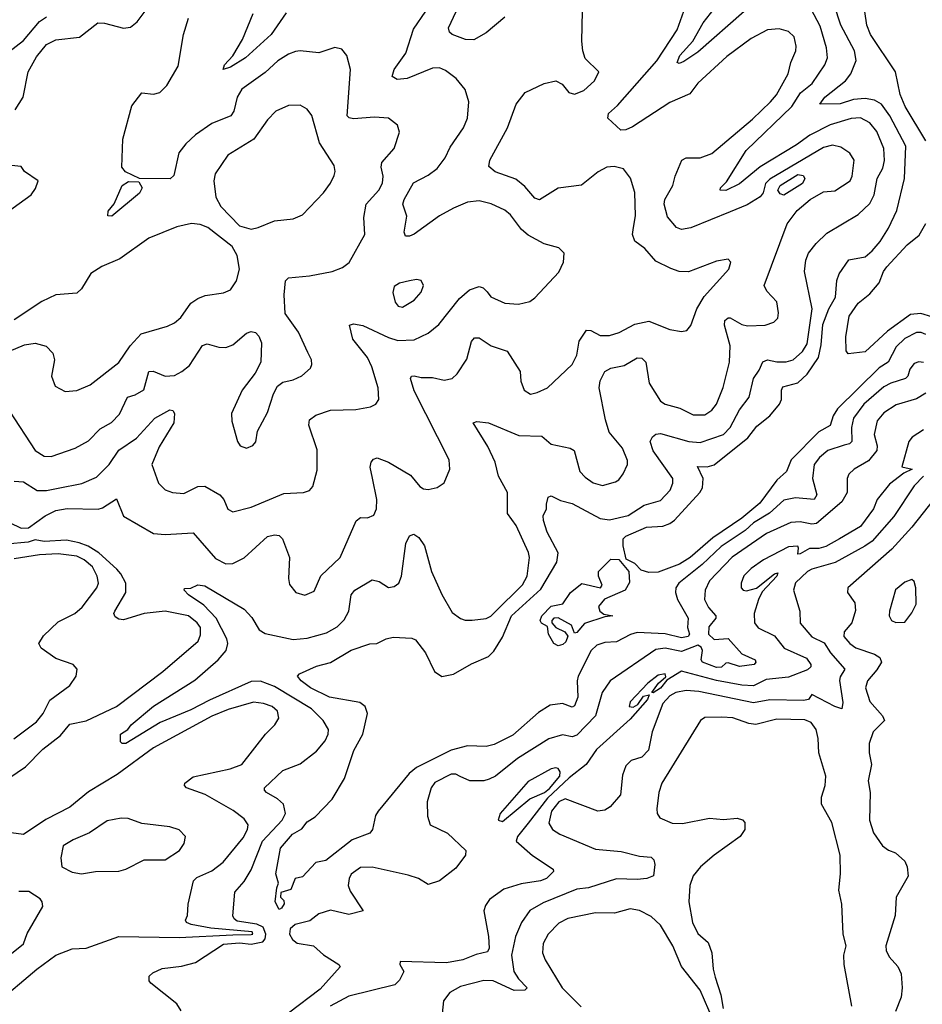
# Model space of a CAD drawing. Extents: x 1550320 to 1685906, y 509093 to 640511.
# Tile 185 of 256: x 1617669 to 1621551, y 539664 to 543899. Entities that reach past the tile are written whole.
import ezdxf

# ---------------------------------------------------------------- set-up
doc = ezdxf.new("R2010")
doc.units = 0

msp = doc.modelspace()

# ---------------------------------------------------------------- linework, layer by layer
at = {"layer": '0CON20XD'}
for points in [[(1617825, 543812), (1617926.1, 543823.9), (1618005, 543885.6), (1618034.4, 543884.4), (1618115, 543862), (1618145, 543866.2), (1618175, 543888.8), (1618235, 543970)], [(1618364, 539635), (1618345.3, 539665.3), (1618232.9, 539755), (1618226, 539765), (1618226, 539784), (1618241.7, 539798.3), (1618281.8, 539818.2), (1618365, 539827.6), (1618425, 539843.6), (1618545, 539922), (1618615, 539928.6), (1618665, 539921.8), (1618715, 539931.8), (1618725.4, 539944.6), (1618727.9, 539965), (1618716.1, 539996.1), (1618688.7, 540008.7), (1618605, 540021.5), (1618591.1, 540031.1), (1618585, 540044), (1618593.7, 540146.3), (1618635, 540191.5), (1618665, 540242.1), (1618713.2, 540365), (1618798.3, 540455), (1618812.7, 540485), (1618803.8, 540525), (1618778, 540548), (1618730, 540575), (1618721.4, 540585), (1618721.9, 540595), (1618800.9, 540669.1), (1618875, 540698.1), (1618945, 540751.9), (1618983.3, 540796.7), (1618995.4, 540825), (1618996.7, 540845), (1618974.5, 540885), (1618924.1, 540935), (1618765, 541030.7), (1618705, 541054), (1618665, 541051.5), (1618485, 540971.9), (1618405, 540930.7), (1618273.8, 540876.2), (1618125, 540786), (1618110, 540785), (1618103, 540793), (1618102.5, 540825), (1618134.4, 540845.6), (1618148.1, 540865), (1618245, 540945.3), (1618421.9, 541058.1), (1618522.5, 541145), (1618556.8, 541185), (1618563.8, 541215), (1618559.8, 541235), (1618513.9, 541323.9), (1618460.6, 541380.6), (1618394.5, 541425), (1618376.7, 541445), (1618378.3, 541451.7), (1618405, 541454.2), (1618435, 541468), (1618465, 541463.3), (1618635, 541363.3), (1618666.9, 541326.9), (1618698.5, 541275), (1618725, 541258.9), (1618845, 541232.9), (1618905, 541238), (1618988.3, 541261.7), (1619035, 541287.3), (1619065, 541316.9), (1619084, 541355), (1619094.6, 541425.4), (1619110, 541445), (1619185, 541489.2), (1619215, 541482), (1619255, 541456), (1619279.1, 541460.9), (1619299.2, 541475), (1619311.5, 541505), (1619330, 541645), (1619345, 541678.8), (1619364.1, 541685.9), (1619385, 541670.8), (1619409.6, 541635), (1619440, 541525), (1619484.2, 541425.8), (1619528.6, 541348.6), (1619565, 541322.9), (1619585, 541315.8), (1619615, 541315.6), (1619675, 541323.5), (1619695, 541332.5), (1619711.1, 541348.9), (1619832, 541468), (1619851.4, 541505), (1619861.2, 541585), (1619856.6, 541606.6), (1619803.5, 541723.5), (1619767.5, 541775), (1619766.9, 541865), (1619728, 541935), (1619714.1, 541995), (1619682.7, 542062.7), (1619619.2, 542165), (1619635, 542170), (1619685, 542164.3), (1619815, 542109.6), (1619915, 542106.7), (1619955, 542073.3), (1620035.6, 542055.6), (1620053.8, 542045), (1620078.2, 541955), (1620100.4, 541930.4), (1620135, 541906.4), (1620175, 541894.5), (1620230.8, 541910.8), (1620245, 541918.9), (1620264.6, 541945), (1620282.3, 541985), (1620282.6, 542002.6), (1620261.8, 542055), (1620203.8, 542123.8), (1620187.8, 542177.8), (1620160.7, 542315), (1620165.4, 542345), (1620184.7, 542385.3), (1620210.8, 542399.2), (1620268.3, 542411.7), (1620325, 542444.6), (1620345, 542443.1), (1620362, 542425), (1620375.4, 542335), (1620425, 542257.8), (1620445, 542244.6), (1620508.3, 542228.3), (1620565, 542199.2), (1620615, 542199.6), (1620645, 542218.5), (1620665, 542244.4), (1620693.6, 542316.3), (1620721.3, 542425), (1620724.7, 542495.3), (1620699.6, 542585), (1620701.9, 542605), (1620715, 542615.6), (1620725, 542615.6), (1620775, 542587.6), (1620798.4, 542581.6), (1620875.4, 542584.6), (1620912.4, 542597.6), (1620930, 542615), (1620932.7, 542637.3), (1620924.4, 542685), (1620881.3, 542731.3), (1620871.2, 542755), (1620969.6, 543020.4), (1621012, 543078), (1621068.9, 543125), (1621125, 543158), (1621175, 543163), (1621240.2, 543205), (1621248.5, 543225), (1621257.1, 543295), (1621239.4, 543325), (1621200.9, 543350.9), (1621165, 543358.3), (1621125, 543348.4), (1620895, 543212.4), (1620876.5, 543193.5), (1620866.5, 543153.5), (1620852.7, 543137.2), (1620797, 543103), (1620725, 543072.9), (1620555, 543003.6), (1620515, 542996), (1620493.8, 543005), (1620455, 543051.2), (1620440.4, 543105), (1620443.1, 543125), (1620477.3, 543185), (1620487.3, 543225), (1620517.1, 543295), (1620535, 543304.5), (1620595, 543304.5), (1620645, 543323.6), (1620819.9, 543470.1), (1620898.4, 543545), (1620923.3, 543575), (1620974, 543666), (1620985.4, 543715), (1621006.4, 543765), (1621007.5, 543785), (1621000, 543825), (1620975, 543848.1), (1620935, 543859.5), (1620885, 543855.6), (1620815, 543817.1), (1620710.4, 543739.6), (1620585, 543625.5), (1620550.6, 543579.4), (1620465, 543541.8), (1620305, 543438.1), (1620275, 543425.3), (1620253.8, 543423.8), (1620198.1, 543475), (1620201.5, 543495), (1620240, 543530), (1620408.6, 543721.3), (1620496.2, 543855), (1620532.7, 543955)], [(1620506.4, 541556.4), (1620415, 541521.9), (1620375, 541520.9), (1620341.5, 541531.5), (1620315, 541558.9), (1620277.8, 541577.8), (1620263.8, 541635), (1620264.7, 541665.3), (1620275, 541677.3), (1620365, 541715.7), (1620435, 541720.2), (1620465, 541731), (1620485, 541745.8), (1620594.1, 541865), (1620605.8, 541885), (1620608.2, 541925), (1620583.2, 541976.8), (1620625, 541976), (1620655, 541984), (1620800.2, 542099.8), (1620839.5, 542150.5), (1620894.7, 542195), (1620936.5, 542245), (1620944.7, 542265), (1620944.7, 542305.3), (1620950.2, 542319.8), (1621015, 542336.7), (1621055, 542373.6), (1621104.5, 542445), (1621115, 542500), (1621122.5, 542587.5), (1621148.6, 542655), (1621177.2, 542705), (1621183.5, 542776.5), (1621192.5, 542805), (1621235, 542865.6), (1621305, 542879.2), (1621335, 542903.8), (1621368.9, 542945), (1621405, 543001.9), (1621441.7, 543078.3), (1621474.3, 543215.7), (1621480, 543355), (1621411, 543485), (1621374.6, 543534.6), (1621345, 543552), (1621305, 543559.5), (1621255, 543555.9), (1621196.8, 543536.8), (1621110, 543535), (1621131.5, 543565), (1621219.6, 543635), (1621243.9, 543666.1), (1621266.2, 543723.8), (1621259.5, 543765), (1621199.6, 543875), (1621172.2, 543962.2)], [(1617165, 543393.8), (1617175, 543396.7), (1617235, 543454), (1617265, 543459.4), (1617331.8, 543488.2), (1617435, 543520.9), (1617512.9, 543597.1), (1617580.8, 543695), (1617609.5, 543750.5), (1617685, 543808.9), (1617755, 543890.9), (1617785, 543910.6)], [(1617625, 541735.6), (1617675, 541711.4), (1617706.9, 541713.1), (1617779.4, 541765), (1617825, 541787.5), (1617873.4, 541796.6), (1618006.1, 541793.9), (1618025, 541799.1), (1618085, 541837.5), (1618115, 541763.3), (1618245, 541688.7), (1618294.8, 541684.8), (1618415, 541691.5), (1618510.6, 541580.6), (1618555, 541558.2), (1618585, 541560), (1618635, 541583.5), (1618734.8, 541675.3), (1618765, 541683.6), (1618785, 541680), (1618799.5, 541665), (1618828.9, 541585), (1618824.4, 541494.4), (1618829.7, 541469.7), (1618856.7, 541435), (1618895, 541424), (1618935, 541440), (1618964, 541506), (1619047.5, 541585), (1619116.6, 541743.4), (1619135, 541757.5), (1619165, 541756), (1619192.5, 541767.5), (1619202.9, 541795), (1619204.3, 541835), (1619186.7, 541926.7), (1619175.9, 541974.1), (1619180, 541995), (1619191.2, 542008.8), (1619206, 542014), (1619255, 541995.5), (1619349.6, 541939.6), (1619390.3, 541890.3), (1619405, 541880.8), (1619425, 541877.5), (1619464.1, 541885.9), (1619494.1, 541905.9), (1619518.8, 541965), (1619516, 542005), (1619365, 542302.9), (1619349.4, 542355), (1619354, 542365), (1619365, 542367.1), (1619395, 542359.5), (1619445, 542359.4), (1619495, 542347.5), (1619529.2, 542355), (1619550.6, 542375), (1619592.1, 542437.9), (1619612.5, 542515), (1619625, 542530), (1619645, 542530.9), (1619696.5, 542496.5), (1619765, 542473.1), (1619820.6, 542385), (1619824.5, 542344.5), (1619838, 542305), (1619865, 542287.5), (1619894.5, 542295.5), (1619939.2, 542315), (1620045.5, 542415), (1620064.6, 542455), (1620074.6, 542515.4), (1620106.7, 542563.3), (1620125, 542561.2), (1620165, 542540), (1620205, 542540), (1620246.9, 542553.1), (1620315, 542589.2), (1620375, 542601.5), (1620465, 542566.5), (1620515, 542557.1), (1620538.3, 542561.7), (1620555, 542583.8), (1620581.2, 542655), (1620612.6, 542707.4), (1620719.2, 542825), (1620726.7, 542855), (1620715, 542868.8), (1620665, 542859.4), (1620545, 542814.2), (1620505, 542815.7), (1620468.9, 542828.9), (1620405, 542860.6), (1620357.5, 542915), (1620315, 542946.7), (1620304.7, 542975), (1620308.9, 543005), (1620316.9, 543055), (1620314.5, 543155), (1620296.3, 543216.3), (1620265, 543257.1), (1620225, 543267.8), (1620193.3, 543265), (1620156.2, 543243.8), (1620085, 543186.2), (1619985, 543173.6), (1619905, 543123.6), (1619885, 543131.1), (1619841.1, 543181.1), (1619803.3, 543213.3), (1619714.2, 543244.2), (1619686.9, 543266.9), (1619690.5, 543295), (1619767.2, 543432.8), (1619804.4, 543535), (1619842.5, 543585), (1619925, 543624.2), (1619975, 543636), (1620001.7, 543621.7), (1620030, 543585), (1620055, 543578), (1620095, 543594.2), (1620141.2, 543635), (1620160, 543675), (1620101.2, 543731.2), (1620091.2, 543765), (1620086.1, 543806.1), (1620088.8, 543935)], [(1617645, 541913.2), (1617685, 541910.8), (1617745, 541874.1), (1617785, 541872.9), (1617834, 541884), (1617937, 541903), (1617999.5, 541930.5), (1618054.5, 541985.5), (1618095, 542047.7), (1618171.4, 542098.6), (1618250.4, 542185), (1618315, 542220.5), (1618327.6, 542217.6), (1618334.4, 542205), (1618332.5, 542165), (1618268.2, 542061.8), (1618237.8, 541985), (1618265.5, 541905.5), (1618295, 541875.8), (1618325.7, 541865.7), (1618375, 541860), (1618435, 541890.5), (1618465, 541892.1), (1618530.5, 541855), (1618547.5, 541835), (1618563.7, 541793.7), (1618585, 541781.9), (1618665, 541801.5), (1618805, 541860), (1618890, 541865), (1618915.8, 541874.2), (1618929.7, 541890.3), (1618948.3, 541961.7), (1618948.9, 542048.9), (1618911.9, 542155), (1618915, 542178), (1618942.7, 542197.3), (1619005, 542218.5), (1619115, 542221.4), (1619177, 542233), (1619200, 542245), (1619213.8, 542265), (1619210, 542315), (1619184, 542405), (1619165.2, 542445.2), (1619101.5, 542525), (1619086.7, 542585), (1619105, 542590.8), (1619145, 542583.5), (1619255, 542531.6), (1619295, 542519.1), (1619365, 542521.8), (1619425, 542550.9), (1619472.2, 542587.8), (1619560.8, 542699.2), (1619603, 542737), (1619645, 542750.9), (1619662.5, 542745), (1619678.7, 542728.7), (1619695, 542707.1), (1619755, 542680), (1619814.3, 542675.7), (1619863.4, 542686.6), (1619885, 542702.5), (1619987.1, 542812.9), (1620008.1, 542855), (1620010.8, 542895), (1619987.9, 542917.9), (1619925, 542934.4), (1619855, 542972.2), (1619826.8, 542996.8), (1619779.6, 543059.6), (1619755, 543078.9), (1619696.4, 543106.4), (1619645, 543118.8), (1619595, 543113.4), (1619535, 543087.9), (1619475, 543054.7), (1619365, 542976.4), (1619345, 542967.5), (1619327.5, 542967.5), (1619322.5, 542985), (1619333.9, 543053.9), (1619316.5, 543105), (1619322.3, 543125), (1619362.7, 543197.3), (1619425, 543230), (1619465, 543258.9), (1619498.9, 543305), (1619519.8, 543350.2), (1619577.1, 543432.9), (1619594.6, 543475), (1619601.2, 543545), (1619585, 543598), (1619546, 543645), (1619500, 543680), (1619475, 543691.5), (1619445, 543689.5), (1619335, 543645.4), (1619292, 543642), (1619270.8, 543655), (1619279.2, 543685), (1619329.6, 543755), (1619362.1, 543857.9), (1619415, 543936)], [(1618815, 543927.8), (1618750, 543835), (1618640.4, 543735), (1618575, 543693.8), (1618543.8, 543685), (1618549.4, 543705), (1618585, 543742.5), (1618626.7, 543813.3), (1618673.6, 543925)], [(1620151.1, 541208.9), (1620127.3, 541185), (1620070.3, 541075), (1620065.8, 541055), (1620069.8, 540985), (1620055, 540947.5), (1620045, 540942.3), (1620002.6, 540957.4), (1619949.6, 540950.4), (1619900.6, 540919.4), (1619789.4, 540820.6), (1619708.9, 540781.1), (1619675, 540772.9), (1619595, 540774.7), (1619525, 540756.7), (1619375, 540681.7), (1619343.5, 540656.6), (1619210, 540495), (1619199.5, 540475), (1619186, 540415), (1619175, 540400), (1619099.1, 540370.9), (1618985, 540282.2), (1618943, 540273), (1618885, 540212), (1618853.3, 540205), (1618835, 540156.7), (1618792.5, 540145), (1618790, 540125), (1618805, 540110), (1618806.4, 540096.4), (1618795, 540076.7), (1618785, 540071.2), (1618768, 540105), (1618774.2, 540165), (1618782.5, 540185), (1618770, 540225), (1618791.1, 540335), (1618842.5, 540395), (1618882.1, 540417.9), (1618905, 540448.6), (1618940.4, 540469.6), (1619013.5, 540546.5), (1619065.3, 540635), (1619105.7, 540755), (1619144.2, 540825), (1619164.6, 540915), (1619154.5, 540945), (1619132.4, 540962.4), (1619002, 540985), (1618920, 541025), (1618880, 541055), (1618863.3, 541075), (1618872.5, 541085), (1618945, 541118.5), (1619006, 541134), (1619095, 541186.9), (1619175, 541214.2), (1619205, 541215.7), (1619245, 541235.5), (1619275, 541242.5), (1619355, 541237.8), (1619371.1, 541231.1), (1619413.6, 541175), (1619453.1, 541095), (1619485, 541073.9), (1619535, 541084.3), (1619612.3, 541127.7), (1619685, 541159.1), (1619708, 541182), (1619745, 541243.3), (1619784.1, 541335), (1619910.6, 541449.4), (1619979.4, 541565), (1619984.1, 541605), (1619936.7, 541695), (1619921, 541745), (1619920.2, 541765), (1619934.1, 541795), (1619934.8, 541815), (1619941.8, 541845), (1619955, 541850.5), (1619995, 541830.9), (1620045, 541817.5), (1620165, 541753), (1620205, 541747.2), (1620285, 541766.5), (1620355, 541811.1), (1620425, 541830.4), (1620466.1, 541875), (1620477.3, 541905), (1620477.3, 541925), (1620393.6, 542043.6), (1620380.5, 542085), (1620390.5, 542105), (1620405, 542116.5), (1620425, 542119.3), (1620546, 542085), (1620595, 542080.3), (1620695, 542114.7), (1620724.7, 542145), (1620765, 542220.5), (1620805.4, 542275), (1620825, 542356), (1620849.3, 542390.7), (1620865, 542426.7), (1620885, 542435.6), (1620925, 542427.5), (1620965, 542427.1), (1620995, 542436), (1621035, 542471.1), (1621054.8, 542505), (1621076.6, 542655), (1621044.6, 542815), (1621050.3, 542865), (1621061.5, 542895), (1621093.6, 542936.4), (1621140.1, 542979.9), (1621275, 543060.4), (1621325, 543107.5), (1621343.8, 543145), (1621356, 543215), (1621380.5, 543259.5), (1621387.6, 543292.4), (1621385.3, 543345), (1621355, 543417.5), (1621325, 543455.4), (1621285, 543476.5), (1621245, 543474.2), (1621155, 543445.8), (1621067.5, 543402.5), (1621009.3, 543360.7), (1620854, 543266), (1620765, 543192.7), (1620705, 543164.6), (1620682, 543165), (1620682.9, 543175), (1620708.8, 543201.2), (1620793.5, 543336.5), (1620989.2, 543525), (1621026.5, 543583.5), (1621076.5, 543623.5), (1621131.8, 543705), (1621142.7, 543735), (1621138.2, 543778.2), (1621111, 543871), (1621073.2, 543943.2)], [(1619755, 543909.5), (1619675, 543842.3), (1619622.6, 543812.6), (1619586.4, 543813.6), (1619528.8, 543835), (1619517.5, 543845), (1619513.1, 543863.1), (1619546.2, 543933.8)], [(1620785, 543934.2), (1620585, 543759.4), (1620525, 543719.4), (1620505, 543710.8), (1620496.7, 543715), (1620507.3, 543745), (1620563.7, 543806.3), (1620607.7, 543885), (1620654.8, 543945)], [(1621565, 543377.3), (1621477.3, 543525), (1621455, 543576.7), (1621435.8, 543675), (1621327.5, 543835), (1621311.8, 543875), (1621303.6, 543933.6)], [(1618271.2, 543585), (1618302.5, 543615), (1618351.3, 543698.7), (1618372.9, 543835), (1618394.7, 543905.3)], [(1617625, 542214.4), (1617735.7, 542045), (1617775, 542021.8), (1617805, 542020.4), (1617908, 542055), (1617965, 542087.8), (1618015, 542139.1), (1618063.4, 542166.6), (1618098.7, 542201.3), (1618132.2, 542275), (1618165.8, 542285), (1618203, 542307), (1618225, 542385.5), (1618243.6, 542386.4), (1618295, 542365.3), (1618335, 542368.7), (1618366.9, 542385), (1618398.7, 542411.3), (1618455, 542497.1), (1618475.6, 542504.4), (1618525, 542489.6), (1618555, 542488.2), (1618585, 542500), (1618645, 542550.9), (1618665, 542557.3), (1618682.7, 542552.7), (1618697.8, 542537.8), (1618708.9, 542508.9), (1618705.7, 542425), (1618681.8, 542378.2), (1618625.7, 542305), (1618580, 542205), (1618581.7, 542171.7), (1618606.2, 542085), (1618616.7, 542065), (1618645, 542056.2), (1618672.3, 542067.7), (1618685, 542082.5), (1618691.2, 542128.8), (1618735, 542208.8), (1618760.9, 542289.1), (1618778, 542322), (1618800.9, 542339.1), (1618845, 542349.4), (1618882.8, 542367.2), (1618919.7, 542400.3), (1618925.8, 542415), (1618924.3, 542435), (1618907.8, 542467.8), (1618867.5, 542555), (1618810.6, 542635), (1618807.1, 542715), (1618812.2, 542775), (1618825, 542788.5), (1618915, 542796.2), (1619013.3, 542815), (1619057.6, 542832.4), (1619085.5, 542854.5), (1619152.9, 542975), (1619148.3, 543048.3), (1619159.2, 543105), (1619212.9, 543165), (1619229.3, 543195), (1619232.7, 543225), (1619223.9, 543265), (1619226.2, 543285), (1619278.9, 543345), (1619302.5, 543415), (1619293.8, 543445), (1619254.4, 543474.4), (1619195, 543479.6), (1619105, 543472.1), (1619086.2, 543476.2), (1619077.8, 543485), (1619091.9, 543685), (1619075.8, 543745), (1619055, 543771.2), (1619025, 543778.8), (1618955, 543755.7), (1618875.6, 543764.4), (1618855, 543761.5), (1618825, 543750.5), (1618778.7, 543721.3), (1618725, 543671.8), (1618625, 543599.4), (1618605, 543566), (1618590.4, 543505), (1618577.8, 543485), (1618495, 543452.1), (1618425, 543402.9), (1618383.5, 543365), (1618354, 543326), (1618332.2, 543227.8), (1618315.5, 543214.5), (1618185, 543216.2), (1618124.2, 543244.2), (1618107.8, 543265), (1618112.4, 543385), (1618151.9, 543528.1), (1618195, 543584.4), (1618245, 543578.9), (1618271.2, 543585)], [(1617649.2, 543510.8), (1617683.5, 543565), (1617706.1, 543675), (1617741.7, 543738.3), (1617785, 543791.7), (1617825, 543812)], [(1618665, 542998.2), (1618695, 543004.5), (1618765, 543032.9), (1618845, 543042), (1618885, 543058.8), (1618975.4, 543154.6), (1619005.6, 543195), (1619021.3, 543228.7), (1619025.6, 543245), (1619022.1, 543272.1), (1618958.8, 543368.8), (1618926, 543486), (1618905, 543514.3), (1618875, 543530.6), (1618825, 543528.9), (1618770.8, 543505), (1618735, 543467.5), (1618675.3, 543384.7), (1618564.6, 543315.4), (1618509.1, 543235), (1618504.6, 543205), (1618512.7, 543135), (1618534, 543095), (1618615, 543011.9), (1618665, 542998.2)], [(1617615, 543071.4), (1617718.8, 543145), (1617737, 543173), (1617748.8, 543205), (1617690, 543245), (1617675, 543267.5), (1617465, 543289.4)], [(1620955, 543143.8), (1620939.6, 543149.6), (1620929.4, 543165), (1620940, 543185), (1621015, 543232.7), (1621038.7, 543228.7), (1621045.2, 543215), (1621035.3, 543194.7), (1620955, 543143.8)], [(1618065, 543054), (1618047.5, 543055), (1618050, 543075), (1618075, 543106.7), (1618110, 543185), (1618137.5, 543202.5), (1618181.5, 543201.5), (1618195.6, 543175.6), (1618185, 543152.5), (1618065, 543054)], [(1617865, 542299.2), (1617915, 542303.1), (1617971.7, 542328.3), (1618095, 542424.5), (1618143.6, 542496.4), (1618192.1, 542547.9), (1618305, 542580.5), (1618335.3, 542594.7), (1618362.3, 542617.7), (1618405, 542678.9), (1618435, 542699.4), (1618467.3, 542712.7), (1618545, 542723.3), (1618575, 542736.7), (1618600.8, 542775), (1618613.8, 542825), (1618604.1, 542884.1), (1618582.7, 542922.7), (1618478, 543005), (1618445, 543017.9), (1618408, 543022), (1618345, 543007.5), (1618225, 542959.5), (1618099.3, 542870.7), (1618022.4, 542837.6), (1617975, 542807.1), (1617935, 542740.8), (1617915, 542721.9), (1617825, 542715.6), (1617763.8, 542686.2), (1617645, 542608)], [(1621591, 542621), (1621544.8, 542634.8), (1621499.8, 542630.2), (1621400.9, 542559.1), (1621305, 542470), (1621231.7, 542461.7), (1621222.5, 542475), (1621221.2, 542535), (1621236.1, 542623.9), (1621275, 542680), (1621325, 542720), (1621365, 542766.2), (1621383.3, 542815), (1621398.1, 542835), (1621485, 542930), (1621537.5, 542972.5), (1621565, 543022.5)], [(1619315, 542662), (1619365, 542692.5), (1619395, 542726.7), (1619405.8, 542755), (1619395, 542776.7), (1619375, 542781.2), (1619346.1, 542776.1), (1619302.5, 542765), (1619279.5, 542750.5), (1619273.8, 542725), (1619284.1, 542684.1), (1619296.4, 542666.4), (1619315, 542662)], [(1621565, 542544.2), (1621545, 542553.8), (1621525, 542553.8), (1621475, 542527.8), (1621438, 542492), (1621403.2, 542425), (1621365, 542400.5), (1621185.2, 542225), (1621167.2, 542195), (1621155, 542152.5), (1621105, 542125.6), (1620986.4, 542005), (1620966.2, 541955), (1620925, 541917.4), (1620851.4, 541818.6), (1620775, 541753.9), (1620649.3, 541670.7), (1620551.6, 541585), (1620506.4, 541556.4)], [(1617625, 542473.1), (1617689.7, 542500.3), (1617735, 542507.1), (1617783.7, 542493.7), (1617811.1, 542465), (1617818.9, 542435), (1617805.7, 542365), (1617822.1, 542322.1), (1617865, 542299.2)], [(1621555, 542424), (1621535, 542426.9), (1621515, 542419.5), (1621496.7, 542395), (1621487.7, 542365), (1621478.9, 542355), (1621415.6, 542335), (1621385, 542318.8), (1621298.6, 542245), (1621255.2, 542185), (1621246.7, 542145), (1621247.3, 542085), (1621236.9, 542075), (1621215, 542069.2), (1621145, 542045.3), (1621107.9, 542015), (1621085.4, 541985), (1621078.6, 541925), (1621097.5, 541855), (1621085.6, 541835), (1621005, 541842.5), (1620955, 541832), (1620893.6, 541776.4), (1620825, 541734.8), (1620788.2, 541701.8), (1620685, 541633.4), (1620604, 541556), (1620503.3, 541475), (1620490.7, 541455), (1620488.6, 541435), (1620498.3, 541405), (1620543.6, 541325), (1620541.5, 541285), (1620548.8, 541255), (1620544.2, 541245), (1620515, 541239.4), (1620445, 541257), (1620325, 541262.2), (1620295.1, 541254.9), (1620235, 541223.1), (1620185, 541220), (1620151.1, 541208.9)], [(1621565, 542292.9), (1621525, 542268.1), (1621437.9, 542242.1), (1621385, 542208.2), (1621356.9, 542173.1), (1621343.2, 542115), (1621355.8, 542065), (1621354.3, 542045), (1621318.8, 542001.2), (1621257.1, 541965), (1621235, 541944.2), (1621227.3, 541925), (1621227.1, 541865), (1621205, 541824.8), (1621095, 541732), (1621075, 541729.2), (1621025, 541739.2), (1620985, 541735.3), (1620881, 541689), (1620733.3, 541586.7), (1620635.9, 541485), (1620617.2, 541445), (1620613.9, 541405), (1620630.6, 541370.6), (1620662.1, 541335), (1620662.5, 541325), (1620633.2, 541286.8), (1620631.7, 541255), (1620655, 541233.2), (1620715, 541237.2), (1620775, 541171.4), (1620831.1, 541145), (1620834.4, 541135), (1620826.9, 541125), (1620765, 541117.2), (1620715, 541132.4), (1620705, 541130.9), (1620686.5, 541113.5), (1620665, 541111.6), (1620605, 541135.8), (1620599.4, 541145), (1620605.4, 541185.4), (1620599.1, 541199.1), (1620585, 541207.9), (1620515, 541180.9), (1620445, 541195.6), (1620405, 541190.4), (1620208.5, 541055), (1620174.6, 541005), (1620145.9, 540904.1), (1620065, 540821.8), (1620045, 540813.4), (1620002.6, 540822.6), (1619945, 540806), (1619809.2, 540720.8), (1619715.7, 540644.3), (1619688.5, 540631.5), (1619665, 540625.4), (1619605.4, 540624.6), (1619563.6, 540643.6), (1619545, 540653.8), (1619525, 540653.9), (1619455, 540617.7), (1619438.5, 540595), (1619421.9, 540535), (1619423.2, 540473.2), (1619434.2, 540435), (1619509.1, 540399.1), (1619587.8, 540325), (1619586.6, 540305), (1619545, 540248.8), (1619474.1, 540195), (1619425, 540178.3), (1619384.8, 540204.8), (1619339.1, 540219.1), (1619185, 540253.2), (1619135, 540251.8), (1619095, 540224), (1619085.6, 540205), (1619082.2, 540175), (1619090.9, 540150.9), (1619146, 540065), (1619085, 540050.3), (1619005, 540068.5), (1618955, 540052.1), (1618917.1, 540022.9), (1618853.3, 540006.7), (1618832, 539988), (1618828.9, 539965), (1618841.8, 539941.8), (1618862.9, 539927.1), (1618933.1, 539915), (1618975, 539876.2), (1619041.2, 539835), (1619047.5, 539825), (1618960.8, 539729.2), (1618825, 539625.4)], [(1621555.3, 542134.7), (1621506.7, 542103.3), (1621492.7, 542085), (1621462.9, 541975), (1621506.7, 541965), (1621471.2, 541948.8), (1621408.9, 541901.1), (1621356.1, 541835), (1621340.3, 541795), (1621285, 541718.2), (1621193.9, 541666.1), (1621135, 541632.9), (1621105, 541623.5), (1621065, 541624.7), (1621025, 541601.2), (1621015, 541600), (1621018.8, 541625), (1621014.6, 541634.6), (1620975, 541631), (1620867.5, 541575), (1620815, 541538.2), (1620783.7, 541506.3), (1620770.9, 541475), (1620771.4, 541455), (1620780, 541445), (1620795, 541442.7), (1620836.9, 541453.1), (1620915, 541514.5), (1620929.5, 541519.5), (1620925.2, 541505), (1620861.9, 541438.1), (1620845.6, 541404.4), (1620826.8, 541345), (1620828.9, 541305), (1620845, 541283.3), (1620915, 541248.5), (1620956, 541196), (1621052.3, 541152.3), (1621071.4, 541125), (1621070.8, 541115), (1621057.5, 541102.5), (1620975, 541071.3), (1620879.3, 541060.7), (1620825, 541032.8), (1620775, 541036.1), (1620665, 541056.1), (1620515, 541096.3), (1620451.7, 541058.3), (1620425, 541023.7), (1620393.8, 541003.8), (1620387.5, 541005), (1620416.8, 541045), (1620448, 541072), (1620445, 541085.4), (1620415, 541078.9), (1620370, 541045), (1620293.8, 540965), (1620290, 540945), (1620307.7, 540942.3), (1620327.1, 540952.9), (1620351.1, 540988.9), (1620376.2, 540995), (1620368.6, 540975), (1620295, 540890.6), (1620150.1, 540759.9), (1620105.4, 540694.6), (1620031.6, 540638.4), (1619939.5, 540550.5), (1619855, 540443.1), (1619810.5, 540385), (1619804.7, 540364.7), (1619873.6, 540303.6), (1619963.8, 540245), (1619964, 540235), (1619935, 540205.4), (1619909.2, 540195), (1619825, 540181.8), (1619751, 540159), (1619690, 540115), (1619671.8, 540088.2), (1619665.4, 540065), (1619684.8, 539955), (1619687.6, 539905), (1619680.8, 539889.2), (1619632, 539878), (1619575.3, 539854.7), (1619505, 539842.2), (1619305, 539847.5), (1619304.2, 539835), (1619321.2, 539805), (1619302.9, 539767.1), (1619282.8, 539747.2), (1619085, 539698.8), (1619003.8, 539655)], [(1621555.8, 541935), (1621515, 541893.1), (1621427.8, 541762.2), (1621334.9, 541655.1), (1621303.5, 541633.5), (1621176.2, 541563.8), (1621075, 541535.3), (1621057.1, 541525), (1621005, 541476.2), (1620996, 541445), (1621024, 541355), (1621025, 541302.7), (1621075, 541244.6), (1621127.9, 541217.9), (1621155.2, 541175.2), (1621217.9, 541105), (1621197.5, 541072.5), (1621194, 541056), (1621208.2, 540961.8), (1621205.2, 540934.7), (1621173.9, 540943.9), (1621075, 540996.2), (1621061.2, 540975), (1621039.9, 540970.1), (1620895, 540973.8), (1620825, 540961), (1620589.2, 541009.2), (1620535, 541012.7), (1620490.8, 541005), (1620465, 540991.1), (1620435, 540957.1), (1620389.6, 540835), (1620372.9, 540757.1), (1620345, 540726.9), (1620298.1, 540711.9), (1620275, 540690), (1620261.1, 540648.9), (1620252.5, 540565), (1620207.6, 540512.4), (1620185, 540498.8), (1620155, 540494.5), (1620015, 540547.5), (1619987.8, 540535), (1619955.7, 540495), (1619945, 540442.5), (1619960, 540415), (1619991.2, 540395), (1620145, 540330.8), (1620255, 540321.1), (1620335, 540300.4), (1620385, 540296.5), (1620395.4, 540285), (1620400, 540265), (1620394.2, 540215.8), (1620365.4, 540204.6), (1620325, 540200.8), (1620235, 540203), (1620115, 540165.2), (1620065, 540159.2), (1619920.5, 540099.5), (1619862.7, 540067.2), (1619827.1, 540015), (1619800.9, 539955), (1619783.8, 539875), (1619794.3, 539805), (1619813.5, 539773.5), (1619850.8, 539735), (1619842, 539725), (1619795, 539722.9), (1619705, 539764.7), (1619665, 539766.4), (1619565, 539740.3), (1619518.5, 539715), (1619491.3, 539678.7), (1619485.3, 539624.7)], [(1621625, 541867.1), (1621504.8, 541715.2), (1621419.2, 541620.8), (1621230.5, 541455), (1621228.5, 541435), (1621260.7, 541390.7), (1621263.2, 541356.8), (1621246.9, 541305), (1621214.2, 541265), (1621213.8, 541245), (1621238.8, 541215), (1621265, 541196.5), (1621345, 541169.2), (1621368.6, 541155), (1621374.4, 541135), (1621355, 541102.3), (1621314.6, 541055), (1621306.2, 541025), (1621325, 540965.6), (1621378.9, 540905), (1621388.1, 540885), (1621339.1, 540835), (1621322.3, 540785), (1621322.7, 540745), (1621332.7, 540695), (1621318.2, 540625), (1621326, 540574), (1621322.9, 540455), (1621340.5, 540400.5), (1621378.8, 540345), (1621405, 540326.2), (1621435, 540315.8), (1621475, 540279.4), (1621486, 540255), (1621490, 540215), (1621438.8, 540125), (1621433.3, 540045), (1621394.3, 539915), (1621395.8, 539895), (1621407.9, 539867.9), (1621445.6, 539825.6), (1621460, 539795), (1621464.2, 539735), (1621459.2, 539695), (1621435, 539632.5)], [(1618205, 541345.2), (1618115, 541318), (1618095, 541320), (1618079.6, 541329.6), (1618074.6, 541344.6), (1618078.2, 541355), (1618125.9, 541435), (1618125.2, 541475), (1618104.4, 541515), (1618086.4, 541535), (1618008.8, 541605), (1617963.5, 541633.5), (1617925, 541649.1), (1617870.5, 541660.5), (1617774, 541654), (1617735, 541661.5), (1617705, 541650.9), (1617612.8, 541642.8)], [(1617644.5, 540805.5), (1617741.4, 540878.6), (1617769.6, 540915), (1617798.5, 540971.5), (1617885, 541034.3), (1617912.5, 541075), (1617916, 541105), (1617898.8, 541125), (1617825, 541151.1), (1617760.8, 541195), (1617751.9, 541215), (1617772, 541248), (1617835, 541308.2), (1617905.8, 541345), (1617938.3, 541371.7), (1618001.2, 541455), (1618007.7, 541475), (1618002.7, 541505), (1617982, 541545), (1617946.9, 541575), (1617915, 541591), (1617835, 541600.8), (1617755, 541597), (1617645, 541579.8)], [(1619985, 541205.8), (1619965.7, 541215.7), (1619943.3, 541255), (1619938.8, 541288.8), (1619913.6, 541303.6), (1619907.5, 541315), (1619913.8, 541335), (1619955, 541376), (1620005, 541386.7), (1620037.5, 541435), (1620086.7, 541473.3), (1620166.7, 541455), (1620173.3, 541466.7), (1620158, 541505), (1620158.8, 541525), (1620211.1, 541578.9), (1620246.2, 541576.2), (1620288.8, 541525), (1620291.7, 541478.3), (1620272.5, 541445), (1620184.5, 541405.5), (1620158, 541375), (1620163.8, 541355), (1620181.7, 541341.7), (1620220, 541335), (1620185, 541330), (1620098, 541302), (1620065, 541263.3), (1620055, 541260), (1620042.5, 541295), (1619985, 541326), (1619966.2, 541323.8), (1619957.5, 541315), (1619957.5, 541305), (1619974.4, 541284.4), (1620013.8, 541265), (1620026.7, 541246.7), (1620017.6, 541222.4), (1620005, 541210.8), (1619985, 541205.8)], [(1621436.4, 541306.4), (1621475, 541307.5), (1621505, 541347.5), (1621523.8, 541385), (1621522, 541455), (1621515, 541482.5), (1621505, 541491.2), (1621475, 541480), (1621435, 541446.2), (1621409.2, 541355), (1621408, 541335), (1621417.5, 541315), (1621436.4, 541306.4)], [(1617545, 540584.7), (1617694.5, 540685), (1617769, 540761), (1617845, 540819.2), (1617885, 540868.2), (1617955, 540883.2), (1618085.5, 540945), (1618285, 541094.5), (1618436.9, 541225), (1618447.2, 541252.8), (1618446.2, 541285), (1618431.8, 541305), (1618394.4, 541335), (1618294, 541354), (1618205, 541345.2)], [(1617565.7, 539665), (1617743.1, 539815), (1617825, 539874.6), (1617895, 539902.7), (1617955, 539905.5), (1618095, 539955.3), (1618355, 539951.2), (1618585, 539962.8), (1618665, 539963.2), (1618671.4, 539965), (1618669.4, 539975), (1618491.3, 539991.3), (1618407.1, 540007.1), (1618385.8, 540015), (1618382, 540025), (1618391.2, 540045), (1618394.3, 540095), (1618416, 540194), (1618431.6, 540208.4), (1618495, 540237.1), (1618544.7, 540275.3), (1618630.5, 540379.5), (1618648.7, 540415), (1618652.1, 540435), (1618635, 540461.9), (1618587.7, 540497.7), (1618466.5, 540566.5), (1618386, 540595), (1618377.5, 540605), (1618378.6, 540615), (1618415, 540641.8), (1618574.1, 540675.9), (1618625, 540694.5), (1618726.7, 540825), (1618766.7, 540865), (1618783.5, 540895), (1618777.5, 540925), (1618755, 540944.5), (1618717.9, 540957.9), (1618675, 540963.1), (1618565, 540931.9), (1618495, 540903.1), (1618245, 540767.4), (1618087.6, 540652.4), (1617965, 540577.8), (1617885, 540511.2), (1617781.6, 540458.4), (1617685, 540393.3), (1617631.8, 540401.8)], [(1621247.5, 539655), (1621214.7, 539835), (1621212.7, 539875), (1621223.6, 539915), (1621210, 539965), (1621204.6, 540094.6), (1621191.1, 540155), (1621198.2, 540225), (1621197.1, 540305), (1621161.8, 540445), (1621116.5, 540525), (1621116.4, 540555), (1621133.1, 540605), (1621135.3, 540644.7), (1621106.2, 540745), (1621102.5, 540807.5), (1621093.8, 540845), (1621073.1, 540875), (1621045, 540887.5), (1620925, 540889.6), (1620835, 540866.7), (1620805, 540870.9), (1620735.2, 540895.2), (1620688.5, 540898.5), (1620615, 540896.7), (1620596.2, 540885), (1620430.5, 540615), (1620416.9, 540575), (1620409.2, 540505), (1620410, 540485), (1620422, 540465), (1620475, 540442.2), (1620519.4, 540440.6), (1620635, 540464.4), (1620695, 540458.9), (1620755, 540464.2), (1620777, 540457), (1620788, 540445), (1620787.5, 540415), (1620767.5, 540385), (1620655, 540305.5), (1620596.7, 540255), (1620565, 540215.8), (1620551.5, 540175), (1620546.2, 540105), (1620561.8, 540015), (1620585, 539967.5), (1620630, 539930), (1620645.5, 539885), (1620650.5, 539815), (1620660.4, 539780.4), (1620684.2, 539705), (1620694, 539645)], [(1619745, 540450), (1619862.2, 540547.8), (1619925.6, 540574.4), (1619947.8, 540592.2), (1619992.5, 540645), (1619993.4, 540663.4), (1619985, 540677.5), (1619975, 540681.1), (1619953.9, 540676.1), (1619855, 540622.5), (1619735.6, 540485), (1619727.1, 540455), (1619745, 540450)], [(1617935, 540224.4), (1617995, 540234.5), (1618095, 540236.4), (1618125.3, 540244.7), (1618205, 540284.5), (1618295, 540285.6), (1618356.9, 540325), (1618375.8, 540355), (1618382, 540385), (1618355, 540414), (1618315, 540427.1), (1618195, 540440.6), (1618135, 540462.5), (1618105, 540464), (1618045, 540452.5), (1617969.2, 540400.8), (1617898.8, 540371.2), (1617856.7, 540345), (1617846.4, 540293.6), (1617850, 540255), (1617895, 540232), (1617935, 540224.4)], [(1617551.9, 539818.1), (1617685, 539924.3), (1617701.2, 539968.8), (1617768.8, 540085), (1617766.2, 540105), (1617757.7, 540117.7), (1617708.6, 540148.6), (1617665, 540148.5)], [(1620651.2, 539595), (1620595.5, 539725), (1620515, 539825.7), (1620477.9, 539915), (1620424.5, 540004.5), (1620385, 540041.4), (1620335, 540067.6), (1620295, 540074.6), (1620227.5, 540055), (1620145, 540057.1), (1620026.8, 540033.2), (1619986.9, 540013.1), (1619941.8, 539965), (1619920, 539925), (1619917.3, 539885), (1619928.2, 539855), (1620002, 539735), (1620083.4, 539653.4)]]:
    msp.add_lwpolyline(points, dxfattribs=at)

doc.saveas('drawing.dxf')
